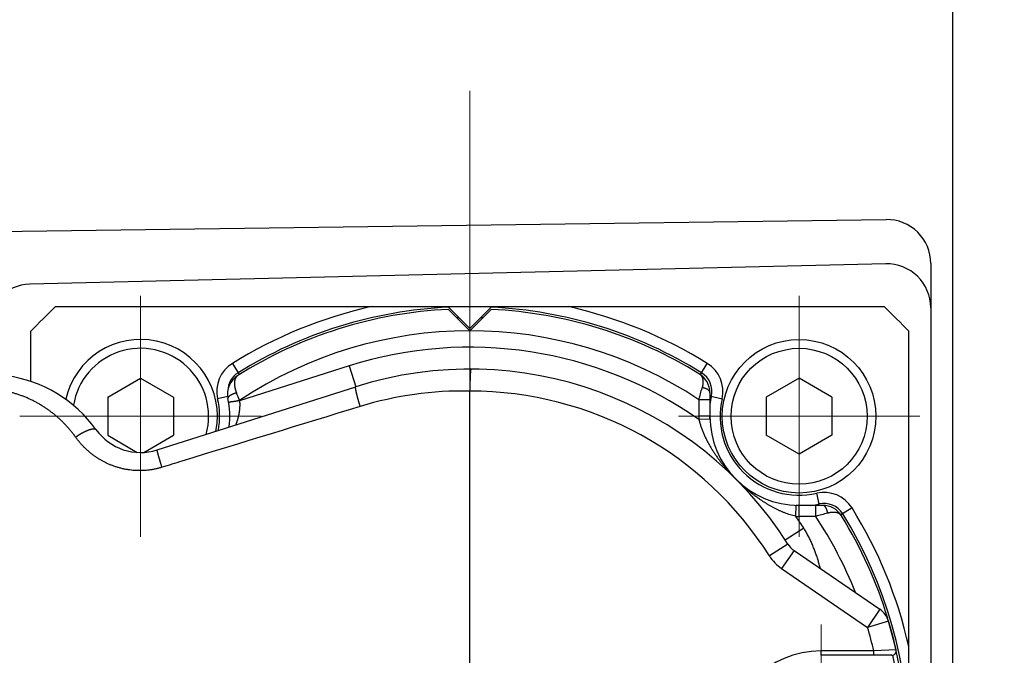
# Model space of a CAD drawing. Header units: millimetres. Extents: x 0 to 1300, y 0 to 891.
# Tile 32 of 133: x 583 to 628, y 307 to 336. Entities that reach past the tile are written whole.
import ezdxf

# ---------------------------------------------------------------- set-up
doc = ezdxf.new("R2010")
doc.units = ezdxf.units.MM
doc.header["$LTSCALE"] = 0.545669
doc.linetypes.add('CENTER', pattern=[50.8, 31.75, -6.35, 6.35, -6.35])
for name, color, linetype in [('NoLayerName_001', 7, 'Continuous'), ('NoLayerName_004', 7, 'Continuous'), ('NoLayerName_007', 7, 'Continuous')]:
    doc.layers.add(name, color=color, linetype=linetype)

# ---------------------------------------------------------------- blocks, each defined once
blk = doc.blocks.new('DIM_0002')
at = {"color": 3, "linetype": 'Continuous', "lineweight": 13}
blk.add_arc((56.562, 59.562), 56.562, 0, 270, dxfattribs=at)

msp = doc.modelspace()

# ---------------------------------------------------------------- linework, layer by layer
at = {"layer": 'NoLayerName_001', "color": 7, "linetype": 'Continuous', "lineweight": 25}
for p, q in [((625.5047, 213.2238), (625.5047, 393.2238)), ((547.0316, 326.1797), (622.4777, 327.1964)), ((622.4571, 325.175), (583.4571, 324.2464)), ((624.5047, 325.1966), (624.5047, 281.2509)), ((587.0047, 319.0898), (588.5047, 319.9558)), ((588.5047, 319.9558), (590.0047, 319.0898)), ((618.5047, 319.9558), (617.0047, 319.0898)), ((620.0047, 319.0898), (618.5047, 319.9558)), ((587.0047, 319.0898), (587.0047, 317.3577)), ((590.0047, 319.0898), (590.0047, 317.3577)), ((617.0047, 319.0898), (617.0047, 317.3577)), ((620.0047, 319.0898), (620.0047, 317.3577)), ((587.0047, 317.3577), (588.3548, 316.5783)), ((588.6546, 316.5783), (590.0047, 317.3577)), ((618.5047, 316.4917), (617.0047, 317.3577)), ((620.0047, 317.3577), (618.5047, 316.4917))]:
    msp.add_line(p, q, dxfattribs=at)
at = {"layer": 'NoLayerName_001', "color": 2, "linetype": 'CENTER', "lineweight": 13}
msp.add_line((603.5047, 260.2928), (603.5047, 334.6208), dxfattribs=at)
at = {"layer": 'NoLayerName_001', "color": 110, "linetype": 'CENTER', "lineweight": 13}
for p, q in [((588.5047, 312.7238), (588.5047, 323.7238)), ((618.5047, 312.7238), (618.5047, 323.7238)), ((583.0047, 318.2238), (594.0047, 318.2238)), ((624.0047, 318.2238), (613.0047, 318.2238)), ((619.5047, 297.7238), (619.5047, 308.7238))]:
    msp.add_line(p, q, dxfattribs=at)
at = {"layer": 'NoLayerName_001', "color": 7, "linetype": 'Continuous', "lineweight": 25}
for radius in [3.5, 3.1]:
    msp.add_circle((618.5047, 318.2238), radius, dxfattribs=at)
for centre, radius, start, end in [((622.5047, 325.1966), 2, 360, 90.77213), ((622.5047, 323.1756), 2, 360, 91.36393), ((583.5047, 322.247), 2, 91.36393, 180), ((588.5047, 318.2238), 3.5, 348.76704, 167.19743), ((588.5047, 318.2238), 3.1, 344.60366, 170.69438)]:
    msp.add_arc(centre, radius, start, end, dxfattribs=at)
at = {"layer": 'NoLayerName_004', "color": 30, "linetype": 'Continuous', "lineweight": 25}
for p, q in [((603.5047, 287.0738), (603.5047, 319.3738)), ((617.996, 312.3957), (617.151, 311.8609)), ((618.2754, 312.1058), (617.7099, 311.2811)), ((618.2754, 312.1058), (622.1904, 309.4214)), ((617.7099, 311.2811), (621.6249, 308.5967)), ((622.1904, 309.4214), (621.6249, 308.5966)), ((622.5836, 308.8809), (621.6249, 308.5966)), ((622.9248, 307.5674), (622.5836, 308.8809)), ((619.5047, 307.3238), (619.5047, 307.5238)), ((621.909, 307.5238), (619.5047, 307.5238)), ((622.7297, 307.3238), (619.5047, 307.3238)), ((622.9248, 307.5674), (621.909, 307.5238)), ((621.909, 307.3238), (621.909, 307.5238))]:
    msp.add_line(p, q, dxfattribs=at)
for centre, radius, start, end in [((603.5047, 303.2238), 17.15, 32.33094, 107.63848), ((581.5947, 314.1238), 6, 35.61621, 82.21634), ((603.2074, 303.2996), 16.0766, 88.94034, 106.98953), ((603.5047, 303.2238), 16.15, 32.33094, 90), ((588.5047, 319.0738), 2.5, 215.61621, 287.63848), ((618.8409, 312.9305), 1, 212.33094, 235.56232), ((618.8409, 312.9305), 2, 212.33094, 235.56232), ((621.6249, 308.5966), 1, 16.51576, 55.56232), ((603.5047, 303.2238), 19.9, 2.96946, 16.51576), ((603.5047, 303.2238), 18.9, 13.15071, 16.51583), ((619.5047, 303.2238), 4.3, 90, 270), ((622.7296, 307.5238), 0.2, 270.01763, 12.60384), ((603.5047, 303.2238), 19.7, 4.94989, 12.02597)]:
    msp.add_arc(centre, radius, start, end, dxfattribs=at)
for points, knots in [([(603.5564, 320.3737), (603.5536, 320.3689), (603.5467, 320.3599), (603.5447, 320.343), (603.5414, 320.3268), (603.5391, 320.3101), (603.5371, 320.2935), (603.5353, 320.2769), (603.5336, 320.2603), (603.532, 320.2436), (603.5306, 320.2269), (603.5292, 320.2102), (603.528, 320.1935), (603.5268, 320.1768), (603.5257, 320.1601), (603.5246, 320.1434), (603.5236, 320.1267), (603.5226, 320.11), (603.5217, 320.0933), (603.5208, 320.0765), (603.52, 320.0598), (603.5192, 320.0431), (603.5184, 320.0264), (603.5175, 320.0041), (603.5163, 319.9762), (603.515, 319.9428), (603.5139, 319.9093), (603.5128, 319.8758), (603.5118, 319.8424), (603.5109, 319.8089), (603.5099, 319.7699), (603.5089, 319.7252), (603.5079, 319.6806), (603.5072, 319.6416), (603.5066, 319.6081), (603.5062, 319.5746), (603.5057, 319.5411), (603.5054, 319.5077), (603.505, 319.4742), (603.5049, 319.4519), (603.5049, 319.4407)], [0, 0, 0, 0, 0.01664224, 0.03295267, 0.0499136, 0.06667326, 0.08332871, 0.10001776, 0.11674478, 0.13349863, 0.15026768, 0.16703989, 0.18380377, 0.2005565, 0.21730025, 0.23403721, 0.2507695, 0.26749921, 0.28422836, 0.30095895, 0.31769216, 0.33442777, 0.35116539, 0.36790464, 0.40138641, 0.43486977, 0.4683515, 0.50183064, 0.53530795, 0.56878422, 0.60226015, 0.65247474, 0.70269057, 0.73616824, 0.76964612, 0.80312408, 0.83660201, 0.87007981, 0.90355746, 0.93703495, 0.93703495, 0.93703495, 0.93703495]), ([(585.5426, 317.2743), (585.5107, 317.3176), (585.4477, 317.4048), (585.3475, 317.5315), (585.2439, 317.6555), (585.1365, 317.7763), (585.0254, 317.8939), (584.9108, 318.0081), (584.7929, 318.1187), (584.6716, 318.2258), (584.5471, 318.329), (584.4196, 318.4284), (584.2892, 318.5239), (584.1559, 318.6153), (584.02, 318.7027), (583.8814, 318.7859), (583.7404, 318.8648), (583.597, 318.9393), (583.4514, 319.0094), (583.3036, 319.075), (583.1539, 319.1359), (583.0024, 319.1923), (582.8492, 319.2439), (582.6943, 319.2906), (582.5381, 319.3325), (582.3805, 319.3694), (582.2219, 319.4014), (582.0623, 319.4282), (581.9021, 319.45), (581.7413, 319.4665), (581.5802, 319.4785), (581.4726, 319.4813), (581.4188, 319.4834)], [0, 0, 0, 0, 0.1613451, 0.3228223, 0.4844054, 0.6460675, 0.8077812, 0.9695195, 1.131256, 1.2929664, 1.4546419, 1.6162875, 1.7779079, 1.9395082, 2.1010935, 2.2626697, 2.4242438, 2.5858228, 2.74741, 2.9090084, 3.0706226, 3.2322587, 3.393925, 3.5556326, 3.7173937, 3.8791957, 4.0410038, 4.202783, 4.3644996, 4.5261221, 4.6876217, 4.848973, 4.848973, 4.848973, 4.848973]), ([(598.3002, 319.5069), (598.2998, 319.5135), (598.2993, 319.5274), (598.297, 319.549), (598.3052, 319.5614), (598.308, 319.5675)], [0, 0, 0, 0, 0.019790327, 0.042224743, 0.062479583, 0.062479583, 0.062479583, 0.062479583]), ([(598.5098, 318.6746), (598.5058, 318.6877), (598.4977, 318.7137), (598.4858, 318.7529), (598.4759, 318.7856), (598.4681, 318.8118), (598.4623, 318.8314), (598.4565, 318.851), (598.4507, 318.8707), (598.445, 318.8904), (598.4393, 318.91), (598.4337, 318.9297), (598.4281, 318.9494), (598.4226, 318.9691), (598.417, 318.9888), (598.4116, 319.0086), (598.4061, 319.0283), (598.4007, 319.048), (598.3954, 319.0678), (598.3901, 319.0876), (598.3848, 319.1074), (598.3797, 319.1272), (598.3745, 319.147), (598.3694, 319.1669), (598.3644, 319.1868), (598.3595, 319.2067), (598.3546, 319.2266), (598.3498, 319.2465), (598.3451, 319.2664), (598.3404, 319.2863), (598.3359, 319.3062), (598.3314, 319.3261), (598.3271, 319.346), (598.3229, 319.366), (598.3189, 319.3861), (598.315, 319.4064), (598.3114, 319.4269), (598.308, 319.4474), (598.3049, 319.4677), (598.3022, 319.4874), (598.3009, 319.5005), (598.3002, 319.5069)], [0, 0, 0, 0, 0.04095616, 0.08191622, 0.12287824, 0.14335941, 0.16384036, 0.18432088, 0.20480073, 0.2252797, 0.24575758, 0.26623415, 0.2867092, 0.30718253, 0.32765395, 0.34812324, 0.36859034, 0.38905632, 0.40952307, 0.4299925, 0.45046653, 0.47094712, 0.49143624, 0.51193588, 0.5324464, 0.55296046, 0.57346853, 0.59396117, 0.61442893, 0.63486244, 0.6552525, 0.67560763, 0.69597119, 0.71639104, 0.73691562, 0.75759398, 0.77845157, 0.79931004, 0.81988995, 0.83991336, 0.85922036, 0.85922036, 0.85922036, 0.85922036]), ([(603.5049, 319.4407), (603.5048, 319.4296), (603.5047, 319.4072), (603.5047, 319.3849), (603.5047, 319.3738)], [0, 0, 0, 0, 0.033477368, 0.066954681, 0.066954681, 0.066954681, 0.066954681]), ([(598.5098, 318.6746), (595.8006, 317.8419), (592.7894, 316.9198), (589.7804, 315.9906), (589.4795, 315.8977)], [0, 0, 0, 0, 8.5028407, 9.4476008, 9.4476008, 9.4476008, 9.4476008]), ([(585.5426, 317.2743), (585.5507, 317.2799), (585.5667, 317.2911), (585.591, 317.3076), (585.6154, 317.324), (585.64, 317.3401), (585.6647, 317.3561), (585.6895, 317.3719), (585.7145, 317.3874), (585.7395, 317.4028), (585.7647, 317.4179), (585.79, 317.4328), (585.8155, 317.4475), (585.8411, 317.462), (585.8668, 317.4763), (585.8926, 317.4903), (585.9185, 317.504), (585.9446, 317.5175), (585.9709, 317.5306), (585.9974, 317.5433), (586.024, 317.5557), (586.0509, 317.5677), (586.078, 317.5792), (586.1053, 317.5903), (586.1329, 317.6008), (586.1607, 317.6108), (586.1887, 317.6202), (586.2168, 317.6289), (586.2449, 317.6368), (586.2731, 317.6439), (586.3015, 317.6498), (586.3308, 317.654), (586.3614, 317.656), (586.3929, 317.6553), (586.4234, 317.65), (586.4525, 317.6397), (586.4653, 317.6244), (586.4723, 317.6179)], [0, 0, 0, 0, 0.0293833, 0.0587725, 0.0881664, 0.1175635, 0.1469628, 0.176363, 0.205763, 0.2351618, 0.2645585, 0.2939519, 0.3233414, 0.352726, 0.3821051, 0.4114786, 0.4408477, 0.4702147, 0.4995831, 0.5289573, 0.5583434, 0.5877485, 0.6171815, 0.6466526, 0.676174, 0.705752, 0.7353199, 0.7647708, 0.7940021, 0.8229278, 0.8517718, 0.8811405, 0.9117574, 0.9436693, 0.9751054, 1.0048376, 1.0335365, 1.0335365, 1.0335365, 1.0335365]), ([(589.4795, 315.8977), (589.4321, 315.8842), (589.3375, 315.8557), (589.193, 315.822), (589.0473, 315.7937), (588.9002, 315.7719), (588.7522, 315.7564), (588.6037, 315.7472), (588.4549, 315.7444), (588.3063, 315.7481), (588.1579, 315.7581), (588.0102, 315.7745), (587.8634, 315.7972), (587.7177, 315.826), (587.5733, 315.861), (587.4306, 315.9019), (587.2897, 315.9487), (587.1509, 316.0014), (587.0145, 316.0599), (586.8805, 316.1239), (586.7493, 316.1933), (586.621, 316.2681), (586.4958, 316.3481), (586.3739, 316.4331), (586.2556, 316.5231), (586.1411, 316.6178), (586.0304, 316.717), (585.9238, 316.8206), (585.8215, 316.9282), (585.7237, 317.0398), (585.63, 317.1547), (585.5721, 317.2347), (585.5426, 317.2743)], [0, 0, 0, 0, 0.1480235, 0.2963009, 0.4447848, 0.5934224, 0.7421582, 0.8909357, 1.0396997, 1.1883992, 1.3370192, 1.4855812, 1.6341021, 1.7825927, 1.9310595, 2.0795054, 2.2279313, 2.3763401, 2.5247463, 2.6731644, 2.8216044, 2.9700727, 3.1185737, 3.2671105, 3.4156863, 3.5642927, 3.7129005, 3.8614734, 4.0099705, 4.1583483, 4.3065616, 4.4545655, 4.4545655, 4.4545655, 4.4545655]), ([(589.4795, 315.8977), (589.4741, 315.9152), (589.4632, 315.9502), (589.4471, 316.0027), (589.431, 316.0553), (589.4164, 316.1035), (589.4032, 316.1474), (589.3914, 316.1869), (589.3797, 316.2264), (589.3693, 316.2615), (589.3603, 316.2923), (589.3527, 316.3187), (589.3451, 316.3451), (589.3375, 316.3715), (589.3301, 316.398), (589.3226, 316.4244), (589.3153, 316.4509), (589.3093, 316.473), (589.3045, 316.4906), (589.3009, 316.5039), (589.2974, 316.5172), (589.2939, 316.5305), (589.2904, 316.5438), (589.287, 316.5571), (589.2836, 316.5704), (589.2803, 316.5838), (589.277, 316.5972), (589.2739, 316.6105), (589.2708, 316.6239), (589.2679, 316.6373), (589.2651, 316.6508), (589.2629, 316.6642), (589.26, 316.6778), (589.2618, 316.6868), (589.2622, 316.6913)], [0, 0, 0, 0, 0.05495586, 0.10991176, 0.1648682, 0.21982534, 0.26104291, 0.30225946, 0.34347438, 0.38468868, 0.41216593, 0.43964506, 0.46712698, 0.49461175, 0.52209606, 0.54957578, 0.57704686, 0.60450594, 0.61823315, 0.63196211, 0.64569542, 0.65943571, 0.67318563, 0.68694786, 0.70072329, 0.71450108, 0.72826583, 0.74200238, 0.75569592, 0.7693376, 0.78305408, 0.79704404, 0.81041557, 0.82411433, 0.82411433, 0.82411433, 0.82411433])]:
    msp.add_open_spline(points, degree=3, knots=knots, dxfattribs=at)
at = {"layer": 'NoLayerName_007', "color": 30, "linetype": 'Continuous', "lineweight": 25}
for p, q in [((584.6301, 323.2238), (622.3793, 323.2238)), ((602.5047, 323.2238), (603.5047, 322.2238)), ((603.5047, 322.1238), (602.5286, 323.0998)), ((604.5047, 323.2238), (603.5047, 322.2238)), ((604.4807, 323.0998), (603.5047, 322.1238)), ((583.5047, 319.8087), (583.5047, 322.0984)), ((623.5047, 284.3492), (623.5047, 322.0984)), ((592.6844, 320.6356), (593.0023, 320.124)), ((598.005, 320.5205), (593.0124, 318.933)), ((598.005, 320.5205), (598.308, 319.5675)), ((614.0066, 320.1233), (614.3249, 320.6356)), ((589.2622, 316.6913), (598.308, 319.5675)), ((592.4719, 319.1317), (592.0139, 319.0269)), ((613.9415, 318.9808), (613.9415, 318.2238)), ((614.4415, 318.9808), (613.9415, 318.9808)), ((614.4415, 319.3008), (614.4415, 318.2238)), ((614.4415, 319.1537), (614.9954, 319.0269)), ((592.6599, 318.8869), (592.5178, 318.8597)), ((593.0109, 318.9429), (592.6599, 318.8869)), ((614.4415, 318.2238), (613.9415, 318.2238)), ((614.4437, 318.0878), (613.944, 318.0711)), ((614.4437, 318.0878), (614.4415, 318.2238)), ((619.4346, 314.1606), (619.3078, 314.7145)), ((618.352, 313.6631), (618.3687, 314.1628)), ((618.5047, 314.1606), (618.3687, 314.1628)), ((618.5047, 313.6606), (618.5047, 314.1606)), ((619.5817, 314.1606), (618.5047, 314.1606)), ((619.2617, 313.6606), (619.2617, 314.1606)), ((620.9165, 314.044), (620.4043, 313.7258)), ((619.2617, 313.6606), (618.5047, 313.6606)), ((618.7168, 313.1239), (617.8787, 312.5784))]:
    msp.add_line(p, q, dxfattribs=at)
for centre, radius, start, end in [((603.5047, 303.2238), 27.5, 133.34176, 136.65824), ((603.5047, 303.2238), 20.5, 102.68038, 121.85813), ((603.5047, 303.2238), 19.9, 92.81135, 122.08492), ((603.5047, 303.2238), 20, 92.79761, 121.85813), ((603.5047, 303.2238), 19.9, 58.28082, 87.18865), ((603.5047, 303.2238), 20, 58.14187, 87.20239), ((603.5047, 303.2238), 20.5, 58.14187, 77.31962), ((603.5047, 303.2238), 27.5, 43.34176, 46.65824), ((603.5047, 303.2238), 19.5, 91.45091, 91.7299), ((603.5047, 303.2238), 19.5, 88.27012, 88.54909), ((603.5047, 303.2238), 18.9, 56.48114, 123.72643), ((603.5047, 303.2238), 18.15, 54.88859, 107.63848), ((593.4761, 319.3616), 1.5, 121.85813, 192.891), ((613.5332, 319.3616), 1.5, 347.109, 58.14187), ((593.4655, 319.237), 1, 122.08492, 191.54397), ((593.4761, 319.3616), 1, 121.85813, 178.68589), ((613.4415, 319.3008), 1, 0, 58.28082), ((613.5332, 319.3616), 1, 347.109, 58.14187), ((539.5314, 339.1864), 77.1046, 344.807952, 345.226765), ((588.5047, 318.2238), 3.6, 349.64723, 12.891), ((588.5047, 318.2238), 4.0632, 353.25105, 11.54397), ((576.4699, 312.6602), 17.6939, 20.79811, 21.99869), ((618.5047, 318.2238), 4.1, 167.109, 172.48114), ((618.5047, 318.2238), 3.6, 167.109, 282.891), ((588.5047, 318.2238), 4.5632, 8.94195, 9.06676), ((618.5047, 318.2238), 4.5632, 180, 181.91634), ((618.5047, 318.2238), 4.0632, 180, 270), ((619.6425, 313.2523), 1.5, 31.85813, 102.891), ((618.5047, 318.2238), 4.1, 277.51897, 282.891), ((619.6425, 313.2523), 1, 31.85813, 102.891), ((619.5817, 313.1606), 1, 31.71918, 90), ((603.5047, 303.2238), 20.5, 12.68038, 31.85813), ((618.5047, 318.2238), 4.5632, 268.08238, 270), ((603.5047, 303.2238), 18.15, 33.05618, 35.1116), ((639.4939, 239.1513), 77.2073, 104.773514, 105.19177), ((603.5047, 303.2238), 18.9, 21.6414, 33.51886), ((603.5047, 303.2238), 19.9, 16.89608, 31.71918), ((603.5047, 303.2238), 20, 328.14187, 31.85813)]:
    msp.add_arc(centre, radius, start, end, dxfattribs=at)
for points, knots in [([(592.9343, 320.0843), (592.9265, 320.0788), (592.9105, 320.0683), (592.8893, 320.0489), (592.8697, 320.0278), (592.8521, 320.0048), (592.8366, 319.9804), (592.8232, 319.9548), (592.8119, 319.9284), (592.8026, 319.9013), (592.7951, 319.8737), (592.7892, 319.8456), (592.7848, 319.8172), (592.7818, 319.7887), (592.7799, 319.7602), (592.7791, 319.7316), (592.7794, 319.703), (592.7807, 319.6745), (592.783, 319.646), (592.7861, 319.6176), (592.7901, 319.5893), (592.7948, 319.5612), (592.8002, 319.5331), (592.8062, 319.5052), (592.8129, 319.4775), (592.8202, 319.4499), (592.8281, 319.4225), (592.8366, 319.3952), (592.8456, 319.3681), (592.8551, 319.3412), (592.865, 319.3145), (592.8721, 319.2969), (592.8756, 319.2881)], [0, 0, 0, 0, 0.02852447, 0.05720515, 0.08604299, 0.11497776, 0.14390264, 0.17268868, 0.20134432, 0.22996346, 0.25860173, 0.28727742, 0.3159761, 0.34465516, 0.37327313, 0.40184695, 0.43039938, 0.4589464, 0.48749757, 0.51605652, 0.54462135, 0.57318509, 0.6017388, 0.63028388, 0.65882432, 0.68736248, 0.71589918, 0.74443374, 0.77296409, 0.8014868, 0.82999719, 0.8584894, 0.8584894, 0.8584894, 0.8584894]), ([(613.9672, 320.1514), (613.9734, 320.1472), (613.9862, 320.139), (614.0037, 320.1245), (614.0201, 320.1087), (614.0353, 320.0917), (614.0492, 320.0736), (614.0618, 320.0546), (614.073, 320.0348), (614.0828, 320.0144), (614.0914, 319.9934), (614.0989, 319.9719), (614.1052, 319.9501), (614.1106, 319.9281), (614.115, 319.9058), (614.1185, 319.8834), (614.1212, 319.861), (614.1231, 319.8384), (614.1242, 319.8158), (614.1246, 319.7932), (614.1244, 319.7706), (614.1236, 319.7479), (614.1221, 319.7254), (614.1201, 319.7028), (614.1176, 319.6803), (614.1146, 319.6579), (614.1111, 319.6356), (614.1072, 319.6133), (614.1028, 319.5912), (614.098, 319.5691), (614.0928, 319.5471), (614.089, 319.5325), (614.0872, 319.5252)], [0, 0, 0, 0, 0.02260245, 0.04529495, 0.06806757, 0.09088975, 0.11371491, 0.13648514, 0.1591798, 0.18184559, 0.20451673, 0.22720764, 0.24991502, 0.27261986, 0.29529289, 0.3179328, 0.34055642, 0.36317589, 0.38579859, 0.40842738, 0.431061, 0.45369433, 0.47631954, 0.49893577, 0.52154714, 0.54415635, 0.56676464, 0.58937187, 0.61197659, 0.6345761, 0.65716655, 0.67974298, 0.67974298, 0.67974298, 0.67974298]), ([(614.4415, 319.3008), (614.4411, 319.3057), (614.4409, 319.3157), (614.4375, 319.3305), (614.4325, 319.3448), (614.426, 319.3586), (614.4182, 319.3717), (614.4094, 319.384), (614.3996, 319.3954), (614.389, 319.4061), (614.3777, 319.416), (614.3659, 319.4252), (614.3536, 319.4339), (614.341, 319.442), (614.3281, 319.4496), (614.315, 319.4568), (614.3017, 319.4636), (614.2881, 319.4699), (614.2744, 319.4759), (614.2606, 319.4815), (614.2466, 319.4867), (614.2325, 319.4916), (614.2182, 319.4962), (614.2039, 319.5005), (614.1896, 319.5045), (614.1751, 319.5083), (614.1606, 319.5117), (614.146, 319.5149), (614.1313, 319.5179), (614.1167, 319.5206), (614.1019, 319.5231), (614.0921, 319.5245), (614.0872, 319.5252)], [0, 0, 0, 0, 0.01491676, 0.02994017, 0.04510268, 0.06036046, 0.07561268, 0.09074001, 0.10576138, 0.12074446, 0.13573001, 0.15073427, 0.16575225, 0.18076119, 0.19573964, 0.21069537, 0.22563841, 0.24057611, 0.25551332, 0.27045252, 0.28539399, 0.30033601, 0.31527558, 0.33021264, 0.34514843, 0.36008361, 0.37501828, 0.38995205, 0.40488401, 0.41981278, 0.43473652, 0.44965298, 0.44965298, 0.44965298, 0.44965298]), ([(592.8756, 319.2881), (592.8711, 319.2869), (592.8621, 319.2846), (592.8486, 319.281), (592.8352, 319.2772), (592.8218, 319.2733), (592.8084, 319.2693), (592.7951, 319.2651), (592.7818, 319.2608), (592.7686, 319.2563), (592.7554, 319.2517), (592.7423, 319.247), (592.7292, 319.242), (592.7162, 319.237), (592.7032, 319.2317), (592.6903, 319.2264), (592.6775, 319.2208), (592.6648, 319.215), (592.6522, 319.209), (592.6397, 319.2028), (592.6273, 319.1963), (592.6151, 319.1896), (592.603, 319.1826), (592.591, 319.1753), (592.5793, 319.1677), (592.5677, 319.1598), (592.5565, 319.1516), (592.5455, 319.143), (592.5349, 319.134), (592.5247, 319.1246), (592.515, 319.1145), (592.506, 319.1035), (592.498, 319.0914), (592.4913, 319.0785), (592.4865, 319.0649), (592.4839, 319.0508), (592.4853, 319.0415), (592.4857, 319.0369)], [0, 0, 0, 0, 0.01394916, 0.02790011, 0.04185262, 0.05580654, 0.06976179, 0.08371837, 0.09767637, 0.11163597, 0.12559742, 0.13956107, 0.15352737, 0.16749684, 0.18146981, 0.1954444, 0.20941814, 0.22338938, 0.23735734, 0.25132221, 0.26528522, 0.27924875, 0.29321634, 0.30719286, 0.32118407, 0.33518163, 0.34916024, 0.36309722, 0.3769746, 0.39081379, 0.40472684, 0.41888189, 0.43342899, 0.44810004, 0.4625486, 0.47662294, 0.49048091, 0.49048091, 0.49048091, 0.49048091]), ([(592.6599, 318.8869), (592.6584, 318.8864), (592.6553, 318.8855), (592.6506, 318.8843), (592.646, 318.883), (592.6413, 318.8817), (592.6367, 318.8804), (592.632, 318.8792), (592.6273, 318.878), (592.6227, 318.8767), (592.618, 318.8755), (592.6132, 318.8743), (592.6084, 318.8731), (592.6036, 318.8719), (592.5988, 318.8707), (592.5939, 318.8695), (592.589, 318.8683), (592.5841, 318.8672), (592.5793, 318.866), (592.5745, 318.865), (592.5697, 318.8639), (592.5651, 318.863), (592.5606, 318.8621), (592.5561, 318.8613), (592.5518, 318.8605), (592.5475, 318.8598), (592.543, 318.8592), (592.5382, 318.8586), (592.5328, 318.8579), (592.5272, 318.8575), (592.5213, 318.8559), (592.5189, 318.8588), (592.5178, 318.8597)], [0, 0, 0, 0, 0.00485044, 0.00968433, 0.01450681, 0.01932303, 0.02413814, 0.0289573, 0.03378566, 0.03862839, 0.04349064, 0.04837757, 0.05329435, 0.05824615, 0.06323793, 0.06826404, 0.07330266, 0.07833066, 0.08332499, 0.08826263, 0.09312067, 0.09787628, 0.10250676, 0.1069896, 0.11132598, 0.11564661, 0.12012659, 0.12494096, 0.13026448, 0.13627086, 0.14231503, 0.14646538, 0.14646538, 0.14646538, 0.14646538]), ([(593.0124, 318.933), (593.003, 318.9316), (592.9796, 318.9279), (592.9515, 318.9236), (592.9281, 318.92), (592.914, 318.9177), (592.886, 318.9131), (592.8579, 318.9083), (592.8298, 318.9037), (592.8158, 318.9015), (592.8017, 318.8994), (592.7876, 318.8974), (592.7734, 318.8955), (592.7593, 318.8937), (592.7451, 318.8921), (592.731, 318.8907), (592.7168, 318.8895), (592.7026, 318.8885), (592.6884, 318.8877), (592.6742, 318.8871), (592.6647, 318.887), (592.6599, 318.8869)], [0, 0, 0, 0, 0.02845454, 0.0711363, 0.08536148, 0.09958491, 0.11380672, 0.170704, 0.18493761, 0.19917796, 0.21342451, 0.22767438, 0.24192488, 0.25617378, 0.27041935, 0.28466042, 0.29889644, 0.31312754, 0.32735462, 0.34157937, 0.35580437, 0.35580437, 0.35580437, 0.35580437]), ([(593.0124, 318.933), (593.0128, 318.928), (593.0136, 318.918), (593.0147, 318.903), (593.0157, 318.8879), (593.0165, 318.8728), (593.0173, 318.8578), (593.018, 318.8427), (593.0185, 318.8276), (593.0189, 318.8125), (593.0193, 318.7975), (593.0195, 318.7824), (593.0196, 318.7673), (593.0197, 318.7522), (593.0196, 318.7371), (593.0194, 318.722), (593.0191, 318.7069), (593.0187, 318.6918), (593.0183, 318.6768), (593.0177, 318.6617), (593.017, 318.6466), (593.0162, 318.6316), (593.0153, 318.6165), (593.0143, 318.6014), (593.0132, 318.5864), (593.012, 318.5714), (593.0107, 318.5563), (593.0093, 318.5413), (593.0078, 318.5263), (593.0063, 318.5113), (593.0046, 318.4963), (593.0028, 318.4813), (593.0009, 318.4663), (592.999, 318.4514), (592.9969, 318.4364), (592.9947, 318.4215), (592.9925, 318.4066), (592.9901, 318.3917), (592.9877, 318.3768), (592.9852, 318.3619), (592.9834, 318.352), (592.9825, 318.3471)], [0, 0, 0, 0, 0.0150826, 0.0301665, 0.04525158, 0.06033773, 0.07542483, 0.09051274, 0.10560133, 0.12069046, 0.13577997, 0.1508697, 0.16595948, 0.18104915, 0.19613853, 0.21122743, 0.22631577, 0.24140363, 0.25649108, 0.2715782, 0.28666505, 0.30175168, 0.31683814, 0.33192446, 0.34701069, 0.36209682, 0.37718289, 0.39226889, 0.40735483, 0.4224407, 0.43752653, 0.45261235, 0.46769818, 0.48278401, 0.49786986, 0.5129557, 0.52804152, 0.5431273, 0.558213, 0.57329857, 0.58838398, 0.58838398, 0.58838398, 0.58838398]), ([(592.9825, 318.3471), (592.9816, 318.3421), (592.9799, 318.3322), (592.977, 318.3174), (592.9742, 318.3026), (592.9712, 318.2878), (592.9681, 318.273), (592.9649, 318.2583), (592.9617, 318.2436), (592.9584, 318.2289), (592.9549, 318.2142), (592.9514, 318.1995), (592.9479, 318.1848), (592.9442, 318.1702), (592.9404, 318.1556), (592.9366, 318.141), (592.9326, 318.1265), (592.9286, 318.1119), (592.9245, 318.0974), (592.9204, 318.0829), (592.9161, 318.0684), (592.9118, 318.054), (592.9074, 318.0396), (592.9029, 318.0252), (592.8983, 318.0108), (592.8936, 317.9964), (592.8889, 317.9821), (592.8841, 317.9678), (592.8792, 317.9535), (592.8743, 317.9393), (592.8692, 317.9251), (592.8641, 317.9109), (592.8589, 317.8968), (592.8537, 317.8826), (592.8484, 317.8685), (592.843, 317.8544), (592.8375, 317.8403), (592.8338, 317.831), (592.8319, 317.8263)], [0, 0, 0, 0, 0.01508519, 0.03017018, 0.04525504, 0.0603398, 0.07542449, 0.09050916, 0.10559382, 0.12067847, 0.13576313, 0.1508478, 0.16593244, 0.18101706, 0.19610162, 0.2111861, 0.22627046, 0.24135468, 0.2564387, 0.27152247, 0.28660593, 0.30168902, 0.31677166, 0.33185381, 0.34693572, 0.36201778, 0.37710034, 0.39218369, 0.40726722, 0.42234961, 0.43742959, 0.45250712, 0.4675872, 0.48267591, 0.49777172, 0.51284597, 0.52792616, 0.54300384, 0.54300384, 0.54300384, 0.54300384]), ([(613.944, 318.0711), (613.9577, 318.019), (613.9834, 317.9145), (614.0319, 317.7603), (614.0858, 317.6078), (614.146, 317.4574), (614.2116, 317.309), (614.2823, 317.1627), (614.3577, 317.0185), (614.4375, 316.8766), (614.5211, 316.7369), (614.6082, 316.5995), (614.6985, 316.4644), (614.7917, 316.3317), (614.8878, 316.2013), (614.9866, 316.0731), (615.088, 315.9472), (615.1919, 315.8236), (615.2983, 315.7021), (615.4071, 315.5828), (615.5179, 315.4653), (615.5938, 315.389), (615.6316, 315.3506)], [0, 0, 0, 0, 0.1614131, 0.322908, 0.484596, 0.6465426, 0.8087705, 0.9712636, 1.1339695, 1.2968033, 1.4596504, 1.6223697, 1.784816, 1.9469817, 2.1089231, 2.2706904, 2.4323273, 2.5938716, 2.7553545, 2.9168019, 3.0782336, 3.239664, 3.239664, 3.239664, 3.239664]), ([(618.352, 313.6631), (618.3102, 313.6739), (618.2263, 313.6944), (618.1023, 313.7317), (617.9793, 313.7727), (617.8577, 313.8177), (617.7374, 313.8664), (617.6186, 313.9185), (617.5014, 313.9737), (617.3856, 314.0319), (617.2713, 314.0929), (617.1586, 314.1565), (617.0472, 314.2226), (616.9373, 314.291), (616.8287, 314.3616), (616.7214, 314.4343), (616.6155, 314.509), (616.511, 314.5856), (616.4077, 314.664), (616.3059, 314.7443), (616.2054, 314.8263), (616.1062, 314.9099), (616.0085, 314.9951), (615.9121, 315.0818), (615.8172, 315.17), (615.7234, 315.2594), (615.6623, 315.3204), (615.6316, 315.3506)], [0, 0, 0, 0, 0.1294183, 0.2589245, 0.3885276, 0.5182126, 0.6479427, 0.7776606, 0.9072938, 1.0368264, 1.1663029, 1.2957602, 1.4252247, 1.5547133, 1.6842334, 1.8137864, 1.9433738, 2.0729946, 2.2026449, 2.3323181, 2.4620052, 2.5916943, 2.7213715, 2.8510202, 2.9806218, 3.1101557, 3.2395991, 3.2395991, 3.2395991, 3.2395991]), ([(619.8061, 313.8063), (619.8054, 313.8112), (619.804, 313.821), (619.8015, 313.8358), (619.7988, 313.8504), (619.7958, 313.8651), (619.7926, 313.8797), (619.7892, 313.8942), (619.7854, 313.9086), (619.7814, 313.923), (619.7771, 313.9373), (619.7725, 313.9516), (619.7676, 313.9657), (619.7624, 313.9797), (619.7568, 313.9935), (619.7508, 314.0072), (619.7445, 314.0208), (619.7377, 314.0341), (619.7305, 314.0472), (619.7229, 314.0601), (619.7148, 314.0727), (619.7061, 314.085), (619.6969, 314.0968), (619.687, 314.1081), (619.6763, 314.1187), (619.6649, 314.1284), (619.6526, 314.1373), (619.6395, 314.1451), (619.6257, 314.1516), (619.6114, 314.1565), (619.5966, 314.16), (619.5866, 314.1602), (619.5817, 314.1606)], [0, 0, 0, 0, 0.01491646, 0.02984021, 0.04476899, 0.05970095, 0.07463473, 0.0895694, 0.10450458, 0.11944038, 0.13437745, 0.14931702, 0.16425905, 0.17920053, 0.19413973, 0.20907694, 0.22401465, 0.2389577, 0.25391344, 0.26889189, 0.28390084, 0.29891883, 0.3139231, 0.32890865, 0.34389173, 0.35891311, 0.37404044, 0.38929266, 0.40455044, 0.41971295, 0.43473636, 0.44965313, 0.44965313, 0.44965313, 0.44965313]), ([(620.4323, 313.6863), (620.4281, 313.6925), (620.4199, 313.7053), (620.4054, 313.7227), (620.3896, 313.7392), (620.3726, 313.7544), (620.3545, 313.7683), (620.3355, 313.7809), (620.3157, 313.7921), (620.2953, 313.8019), (620.2743, 313.8105), (620.2528, 313.818), (620.231, 313.8243), (620.209, 313.8297), (620.1867, 313.8341), (620.1643, 313.8376), (620.1419, 313.8403), (620.1193, 313.8422), (620.0967, 313.8433), (620.0741, 313.8437), (620.0515, 313.8435), (620.0288, 313.8426), (620.0063, 313.8412), (619.9837, 313.8392), (619.9613, 313.8367), (619.9388, 313.8337), (619.9165, 313.8302), (619.8942, 313.8263), (619.8721, 313.8219), (619.85, 313.8171), (619.828, 313.8119), (619.8134, 313.8081), (619.8061, 313.8063)], [0, 0, 0, 0, 0.02260238, 0.04529479, 0.06806737, 0.09088958, 0.11371484, 0.13648521, 0.15917998, 0.18184584, 0.20451697, 0.22720782, 0.24991508, 0.27261977, 0.29529266, 0.31793244, 0.34055598, 0.36317541, 0.3857981, 0.40842693, 0.4310606, 0.453694, 0.47631927, 0.49893554, 0.52154692, 0.54415612, 0.56676438, 0.58937156, 0.61197621, 0.63457566, 0.65716605, 0.67974245, 0.67974245, 0.67974245, 0.67974245]), ([(619.4788, 311.2807), (619.4701, 311.3128), (619.4528, 311.3772), (619.4255, 311.4735), (619.3974, 311.5695), (619.3683, 311.6652), (619.3381, 311.7606), (619.3068, 311.8557), (619.2744, 311.9503), (619.2407, 312.0446), (619.2057, 312.1385), (619.1693, 312.2318), (619.1316, 312.3247), (619.0924, 312.417), (619.0516, 312.5086), (619.0092, 312.5995), (618.9652, 312.6896), (618.9194, 312.7787), (618.8717, 312.8668), (618.8222, 312.9537), (618.7709, 313.0397), (618.7347, 313.0957), (618.7168, 313.1239)], [0, 0, 0, 0, 0.100029, 0.2000659, 0.3001086, 0.4001568, 0.5002122, 0.6002785, 0.7003618, 0.8004705, 0.9006153, 1.0008096, 1.1010611, 1.2013464, 1.3016381, 1.4019135, 1.5021554, 1.6023522, 1.7024985, 1.8025952, 1.90265, 2.0026781, 2.0026781, 2.0026781, 2.0026781])]:
    msp.add_open_spline(points, degree=3, knots=knots, dxfattribs=at)

# ---------------------------------------------------------------- block references
at = {"layer": 'NoLayerName_001', "color": 3, "linetype": 'Continuous', "lineweight": 13}
msp.add_blockref('DIM_0002', (546.9427, 243.6618), dxfattribs=at)

doc.saveas('drawing.dxf')
